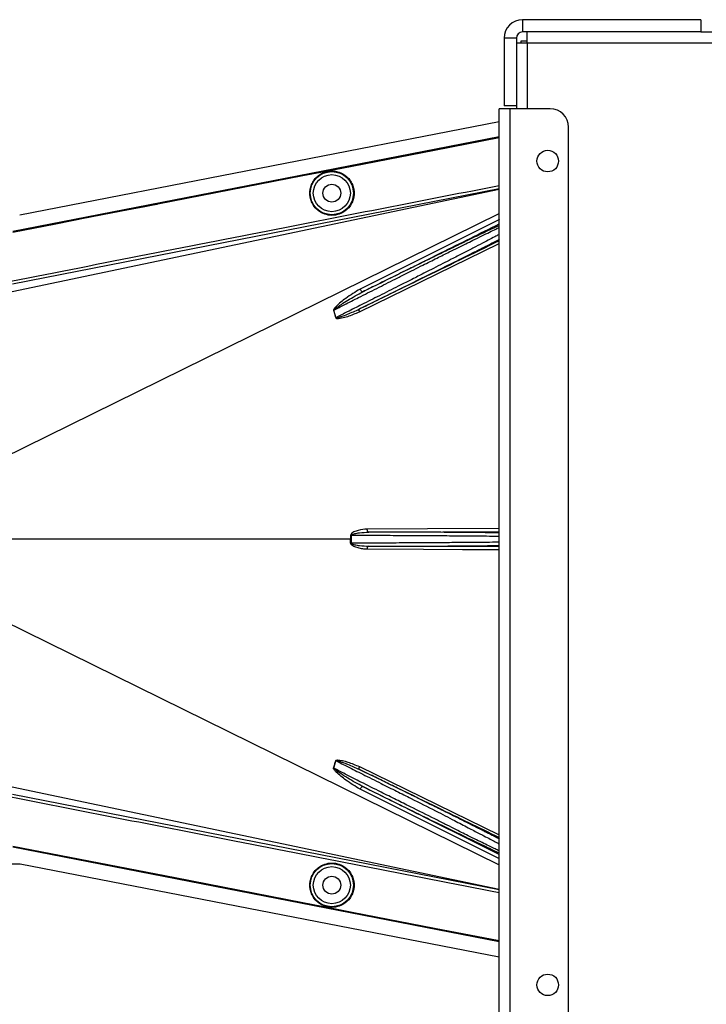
# Model space of a CAD drawing. Header units: inches. Extents: x -3977 to 448, y -4288 to 2176.
# Tile 169 of 206: x -1384 to -1272, y -569 to -409. Entities that reach past the tile are written whole.
import ezdxf

# ---------------------------------------------------------------- set-up
doc = ezdxf.new("R2010")
doc.units = ezdxf.units.IN
doc.header["$MEASUREMENT"] = 0

msp = doc.modelspace()

# ---------------------------------------------------------------- linework, layer by layer
at = {"color": 7, "linetype": 'Continuous', "lineweight": 25}
for p, q in [((-1301.798, -408.922), (-1301.798, -410.922)), ((-1272.798, -408.922), (-1301.798, -408.922)), ((-1272.798, -408.922), (-1272.798, -410.922)), ((-1272.798, -410.922), (-1301.798, -410.922)), ((-1301.048, -412.672), (-1301.048, -410.922)), ((-1272.798, -410.922), (-1271.048, -410.922)), ((-1302.798, -411.922), (-1304.798, -411.922)), ((-1304.798, -411.922), (-1304.798, -422.922)), ((-1302.798, -411.922), (-1302.798, -422.922)), ((-1302.798, -412.672), (-1301.048, -412.672)), ((-1302.048, -412.422), (-1302.048, -412.672)), ((-1301.048, -412.422), (-1302.048, -412.422)), ((-1305.598, -708.422), (-1305.598, -423.422)), ((-1303.798, -423.422), (-1305.598, -423.422)), ((-1302.798, -422.922), (-1304.798, -422.922)), ((-1303.798, -708.422), (-1303.798, -423.422)), ((-1297.298, -423.422), (-1303.798, -423.422)), ((-1302.798, -422.922), (-1302.798, -423.422)), ((-1294.298, -705.422), (-1294.298, -426.422))]:
    msp.add_line(p, q, dxfattribs=at)
at = {"color": 8, "linetype": 'Continuous', "lineweight": 25}
for q in [(-1301.048, -423.422), (-1271.048, -412.672)]:
    msp.add_line((-1301.048, -412.672), q, dxfattribs=at)
at = {"color": 2, "linetype": 'Continuous', "lineweight": 25}
for p, q in [((-1383.54, -440.656), (-1305.598, -425.489)), ((-1329.502, -432.776), (-1329.511, -432.733)), ((-1337.491, -434.331), (-1337.499, -434.288)), ((-1384.77, -453.124), (-1305.598, -436.469)), ((-1305.598, -436.428), (-1384.719, -451.94)), ((-1386.363, -480.241), (-1305.598, -440.46)), ((-1305.529, -441.441), (-1328.195, -452.734)), ((-1328.326, -456.439), (-1305.598, -445.349)), ((-1332.127, -457.378), (-1332.491, -456.173)), ((-1329.622, -492.791), (-1324.798, -492.786)), ((-1329.74, -493.422), (-1386.797, -493.422)), ((-1329.74, -493.422), (-1329.621, -493.422)), ((-1324.798, -494.058), (-1329.622, -494.053)), ((-1386.363, -506.602), (-1305.598, -546.384)), ((-1332.491, -530.671), (-1332.127, -529.466)), ((-1328.326, -530.405), (-1305.598, -541.495)), ((-1384.77, -533.719), (-1305.598, -550.374)), ((-1384.719, -534.904), (-1305.598, -550.416)), ((-1305.529, -545.403), (-1328.195, -534.11)), ((-1385.58, -546.235), (-1383.45, -546.204)), ((-1383.45, -546.205), (-1305.598, -561.355)), ((-1337.491, -552.513), (-1337.499, -552.556)), ((-1329.502, -554.068), (-1329.511, -554.111))]:
    msp.add_line(p, q, dxfattribs=at)
at = {"color": 2, "linetype": 'Continuous', "lineweight": 25, "flags": 128}
for points in [[(-1384.668, -443.314), (-1340.358, -434.694), (-1305.598, -427.927)], [(-1384.662, -443.345), (-1340.369, -434.727), (-1305.598, -427.958)], [(-1329.511, -432.733), (-1316.103, -430.123), (-1305.598, -428.077)], [(-1305.598, -428.122), (-1318.968, -430.725), (-1329.502, -432.776)], [(-1337.499, -434.288), (-1333.026, -433.417), (-1329.511, -432.733)], [(-1329.502, -432.776), (-1333.976, -433.647), (-1337.491, -434.331)], [(-1384.668, -443.464), (-1377.955, -442.159), (-1372.355, -441.069), (-1367.868, -440.197), (-1365.233, -439.684), (-1363.224, -439.293), (-1361.841, -439.024), (-1361.214, -438.902), (-1361.113, -438.883), (-1361.091, -438.878), (-1361.085, -438.877), (-1361.085, -438.877), (-1361.084, -438.877), (-1361.084, -438.877), (-1361.084, -438.877), (-1361.085, -438.877), (-1361.085, -438.877), (-1361.085, -438.877), (-1361.085, -438.877), (-1361.084, -438.877), (-1361.084, -438.877), (-1337.499, -434.288)], [(-1337.491, -434.331), (-1363.905, -439.471), (-1384.66, -443.508)], [(-1327.747, -453.17), (-1327.794, -453.179), (-1327.849, -453.166), (-1327.909, -453.132), (-1327.973, -453.079), (-1328.036, -453.009), (-1328.096, -452.925), (-1328.15, -452.832), (-1328.195, -452.734)], [(-1328.318, -455.979), (-1328.347, -456.003), (-1328.369, -456.039), (-1328.383, -456.086), (-1328.389, -456.144), (-1328.386, -456.21), (-1328.374, -456.283), (-1328.354, -456.36), (-1328.326, -456.439)], [(-1305.598, -491.685), (-1317.256, -491.74), (-1327.044, -491.787)], [(-1329.622, -492.791), (-1329.637, -492.791), (-1329.652, -492.791), (-1329.667, -492.791), (-1329.682, -492.791), (-1329.697, -492.791), (-1329.712, -492.791), (-1329.726, -492.791), (-1329.74, -492.791)], [(-1326.805, -492.287), (-1326.852, -492.276), (-1326.896, -492.247), (-1326.938, -492.201), (-1326.974, -492.139), (-1327.003, -492.063), (-1327.026, -491.977), (-1327.04, -491.884), (-1327.044, -491.787)], [(-1326.805, -492.287), (-1314.761, -492.229), (-1305.598, -492.186)], [(-1329.74, -494.052), (-1329.726, -494.053), (-1329.712, -494.053), (-1329.697, -494.053), (-1329.682, -494.053), (-1329.667, -494.053), (-1329.652, -494.053), (-1329.637, -494.053), (-1329.622, -494.053)], [(-1327.044, -495.057), (-1327.04, -494.96), (-1327.026, -494.866), (-1327.003, -494.78), (-1326.974, -494.705), (-1326.938, -494.643), (-1326.896, -494.596), (-1326.852, -494.567), (-1326.805, -494.557)], [(-1305.598, -494.658), (-1317.342, -494.602), (-1326.805, -494.557)], [(-1305.598, -495.159), (-1311.536, -495.131), (-1317.878, -495.1), (-1327.044, -495.057)], [(-1328.326, -530.405), (-1328.354, -530.484), (-1328.374, -530.561), (-1328.386, -530.633), (-1328.389, -530.699), (-1328.383, -530.757), (-1328.369, -530.805), (-1328.347, -530.841), (-1328.318, -530.864)], [(-1328.195, -534.11), (-1328.15, -534.012), (-1328.096, -533.918), (-1328.036, -533.835), (-1327.973, -533.764), (-1327.909, -533.711), (-1327.849, -533.677), (-1327.794, -533.665), (-1327.747, -533.674)], [(-1384.668, -543.379), (-1358.253, -548.517), (-1337.499, -552.556)], [(-1305.598, -558.917), (-1349.853, -550.302), (-1384.668, -543.529)], [(-1305.598, -558.885), (-1349.86, -550.269), (-1384.662, -543.499)], [(-1384.66, -543.336), (-1358.245, -548.474), (-1337.491, -552.513)], [(-1337.491, -552.513), (-1333.017, -553.383), (-1329.502, -554.068)], [(-1337.499, -552.556), (-1333.026, -553.427), (-1329.511, -554.111)], [(-1329.511, -554.111), (-1316.103, -556.721), (-1305.598, -558.767)], [(-1329.502, -554.068), (-1316.094, -556.678), (-1305.598, -558.722)]]:
    msp.add_lwpolyline(points, dxfattribs=at)
at = {"color": 7, "linetype": 'Continuous', "lineweight": 25}
for centre in [(-1297.698, -431.922), (-1297.698, -565.922)]:
    msp.add_circle(centre, 1.75, dxfattribs=at)
at = {"color": 2, "linetype": 'Continuous', "lineweight": 25}
for centre, radius in [((-1332.798, -437.142), 3.509), ((-1332.798, -437.142), 3.012), ((-1332.798, -437.142), 1.45), ((-1332.798, -549.701), 3.509), ((-1332.798, -549.701), 3.012), ((-1332.798, -549.701), 1.45)]:
    msp.add_circle(centre, radius, dxfattribs=at)
at = {"color": 7, "linetype": 'Continuous', "lineweight": 25}
for centre, radius, start, end in [((-1301.798, -411.922), 3, 90, 180), ((-1301.798, -411.922), 1, 90, 180), ((-1297.298, -426.422), 3, 0, 90)]:
    msp.add_arc(centre, radius, start, end, dxfattribs=at)
at = {"color": 2, "linetype": 'Continuous', "lineweight": 25}
for centre, radius, start, end in [((-1331.416, -458.832), 2.868, 112.02204, 112.7694), ((-1331.006, -461.168), 3.952, 106.4795, 107.15605), ((-1331.006, -525.676), 3.952, 252.84395, 253.5205), ((-1331.416, -528.012), 2.868, 247.2306, 247.97796)]:
    msp.add_arc(centre, radius, start, end, dxfattribs=at)
for points, knots in [([(-1336.381, -437.142), (-1336.37, -436.924), (-1336.345, -436.449), (-1336.114, -435.701), (-1335.666, -434.915), (-1334.937, -434.19), (-1333.942, -433.665), (-1332.777, -433.472), (-1331.612, -433.665), (-1330.617, -434.19), (-1329.888, -434.915), (-1329.44, -435.701), (-1329.21, -436.449), (-1329.184, -436.924), (-1329.173, -437.142)], [0, 0, 0, 0, 0.0563094, 0.122835, 0.200993, 0.2913236, 0.3924071, 0.5, 0.6075929, 0.7086764, 0.799007, 0.877165, 0.9436906, 1, 1, 1, 1]), ([(-1384.962, -451.448), (-1370.123, -448.531), (-1343.67, -443.33), (-1317.213, -438.158), (-1305.598, -435.887)], [0, 0, 0, 0, 0.5610005, 1, 1, 1, 1]), ([(-1329.173, -437.142), (-1329.184, -437.36), (-1329.21, -437.836), (-1329.44, -438.583), (-1329.888, -439.369), (-1330.617, -440.095), (-1331.612, -440.619), (-1332.777, -440.812), (-1333.942, -440.619), (-1334.937, -440.095), (-1335.666, -439.369), (-1336.114, -438.583), (-1336.345, -437.836), (-1336.37, -437.36), (-1336.381, -437.142)], [0, 0, 0, 0, 0.0563094, 0.122835, 0.200993, 0.2913236, 0.3924071, 0.5, 0.6075929, 0.7086764, 0.799007, 0.877165, 0.9436906, 1, 1, 1, 1]), ([(-1332.491, -456.173), (-1331.919, -455.88), (-1330.597, -455.204), (-1328.263, -454.018), (-1325.486, -452.621), (-1322.937, -451.336), (-1320.932, -450.327), (-1319.434, -449.572), (-1317.698, -448.702), (-1315.747, -447.726), (-1313.853, -446.779), (-1312.305, -446.01), (-1311.024, -445.376), (-1309.162, -444.456), (-1307.458, -443.616), (-1306.163, -442.991), (-1305.763, -442.803), (-1305.598, -442.726)], [0, 0, 0, 0, 0.0557971, 0.1290266, 0.2196819, 0.3120848, 0.3631435, 0.4059713, 0.4530245, 0.5290433, 0.5979208, 0.6491742, 0.6988049, 0.7468443, 0.8814757, 0.9510725, 1, 1, 1, 1]), ([(-1327.747, -453.17), (-1323.516, -451.064), (-1316.133, -447.391), (-1308.749, -443.716), (-1305.598, -442.148)], [0, 0, 0, 0, 0.5731695, 1, 1, 1, 1]), ([(-1305.598, -442.395), (-1305.742, -442.461), (-1305.948, -442.557), (-1306.227, -442.688), (-1306.352, -442.747), (-1306.406, -442.773), (-1306.446, -442.792), (-1306.556, -442.844), (-1306.952, -443.031), (-1307.666, -443.37), (-1308.615, -443.824), (-1309.522, -444.26), (-1310.404, -444.685), (-1311.348, -445.141), (-1312.352, -445.628), (-1313.794, -446.328), (-1315.605, -447.209), (-1317.878, -448.319), (-1320.286, -449.498), (-1322.918, -450.79), (-1325.461, -452.042), (-1327.052, -452.827), (-1327.747, -453.17)], [0, 0, 0, 0, 0.0441158, 0.0631494, 0.0706998, 0.0749225, 0.0762757, 0.0802267, 0.1010313, 0.1668896, 0.225724, 0.270379, 0.3151425, 0.3605531, 0.4066245, 0.4529883, 0.5500771, 0.6312025, 0.7209691, 0.8241315, 0.9232766, 1, 1, 1, 1]), ([(-1305.598, -443.854), (-1305.758, -443.94), (-1306.14, -444.146), (-1307.062, -444.631), (-1308.308, -445.283), (-1309.808, -446.058), (-1311.508, -446.933), (-1313.174, -447.789), (-1314.778, -448.608), (-1316.201, -449.333), (-1317.784, -450.138), (-1319.68, -451.109), (-1322.169, -452.367), (-1325, -453.794), (-1327.783, -455.192), (-1330.146, -456.381), (-1331.517, -457.071), (-1332.127, -457.378)], [0, 0, 0, 0, 0.0482365, 0.1152897, 0.1842348, 0.2563186, 0.3260132, 0.3959118, 0.4455931, 0.4977478, 0.5420368, 0.603285, 0.6817737, 0.776956, 0.8661493, 0.9404978, 1, 1, 1, 1]), ([(-1328.318, -455.979), (-1327.344, -455.501), (-1325.256, -454.475), (-1322.143, -452.94), (-1319.146, -451.458), (-1316.136, -449.965), (-1313.19, -448.499), (-1310.672, -447.239), (-1308.551, -446.172), (-1306.826, -445.299), (-1305.93, -444.838), (-1305.519, -444.627)], [0, 0, 0, 0, 0.1075139, 0.2303747, 0.3399795, 0.4407806, 0.5761129, 0.698189, 0.7797257, 0.8989882, 1, 1, 1, 1]), ([(-1305.598, -444.905), (-1309.828, -446.967), (-1317.404, -450.659), (-1324.975, -454.35), (-1328.318, -455.979)], [0, 0, 0, 0, 0.558469, 1, 1, 1, 1]), ([(-1328.195, -452.734), (-1328.986, -453.217), (-1330.351, -454.05), (-1331.74, -455.182), (-1332.366, -455.855), (-1332.496, -456.067), (-1332.525, -456.145), (-1332.528, -456.173), (-1332.526, -456.183), (-1332.526, -456.187)], [0, 0, 0, 0, 0.5029861, 0.8674561, 0.9562554, 0.986531, 0.994753, 0.9981691, 1, 1, 1, 1]), ([(-1332.491, -456.173), (-1332.492, -456.171), (-1332.492, -456.166), (-1332.492, -456.157), (-1332.487, -456.139), (-1332.427, -456.055), (-1332.295, -455.955), (-1332.075, -455.784), (-1331.73, -455.544), (-1331.102, -455.125), (-1329.779, -454.277), (-1328.582, -453.625), (-1327.747, -453.17)], [0, 0, 0, 0, 0.0010741, 0.0021709, 0.0045573, 0.0104098, 0.0556879, 0.0929528, 0.1604429, 0.2818086, 0.4986546, 1, 1, 1, 1]), ([(-1332.526, -456.187), (-1332.453, -456.409), (-1332.324, -456.807), (-1332.218, -457.213), (-1332.171, -457.391)], [0, 0, 0, 0, 0.5599586, 1, 1, 1, 1]), ([(-1332.171, -457.391), (-1332.162, -457.413), (-1332.144, -457.456), (-1332.061, -457.498), (-1331.912, -457.513), (-1331.615, -457.505), (-1331.034, -457.402), (-1329.889, -457.11), (-1328.951, -456.707), (-1328.326, -456.439)], [0, 0, 0, 0, 0.0152758, 0.0305323, 0.0634754, 0.1262277, 0.2512207, 0.5011926, 1, 1, 1, 1]), ([(-1332.127, -457.378), (-1332.126, -457.381), (-1332.125, -457.386), (-1332.121, -457.394), (-1332.114, -457.4), (-1332.095, -457.41), (-1332.035, -457.415), (-1331.899, -457.393), (-1331.615, -457.321), (-1331.047, -457.134), (-1329.916, -456.714), (-1328.956, -456.273), (-1328.319, -455.98)], [0, 0, 0, 0, 0.0020234, 0.0039613, 0.0059873, 0.008217, 0.0197297, 0.050125, 0.1118242, 0.2383477, 0.493618, 1, 1, 1, 1]), ([(-1327.044, -491.787), (-1327.536, -491.826), (-1328.274, -491.885), (-1329.11, -492.174), (-1329.49, -492.403), (-1329.694, -492.582), (-1329.725, -492.722), (-1329.74, -492.791)], [0, 0, 0, 0, 0.4983599, 0.7494053, 0.8749278, 0.9384803, 1, 1, 1, 1]), ([(-1329.74, -492.791), (-1329.74, -492.909), (-1329.74, -493.119), (-1329.74, -493.329), (-1329.74, -493.422)], [0, 0, 0, 0, 0.56, 1, 1, 1, 1]), ([(-1329.622, -492.791), (-1329.621, -492.782), (-1329.619, -492.763), (-1329.597, -492.727), (-1329.433, -492.594), (-1328.983, -492.5), (-1328.079, -492.329), (-1327.315, -492.304), (-1326.805, -492.287)], [0, 0, 0, 0, 0.0089156, 0.0183587, 0.040761, 0.2203798, 0.4805661, 1, 1, 1, 1]), ([(-1329.621, -493.422), (-1329.621, -493.304), (-1329.621, -493.094), (-1329.622, -492.884), (-1329.622, -492.791)], [0, 0, 0, 0, 0.56, 1, 1, 1, 1]), ([(-1305.598, -492.403), (-1305.741, -492.399), (-1305.964, -492.394), (-1306.286, -492.388), (-1306.445, -492.385), (-1306.509, -492.384), (-1306.541, -492.383), (-1306.686, -492.381), (-1306.967, -492.376), (-1307.408, -492.37), (-1307.879, -492.364), (-1308.405, -492.357), (-1309.109, -492.349), (-1310.062, -492.34), (-1311.209, -492.33), (-1312.398, -492.322), (-1313.81, -492.313), (-1315.407, -492.305), (-1317.274, -492.298), (-1318.94, -492.293), (-1320.774, -492.289), (-1322.717, -492.286), (-1324.818, -492.285), (-1326.186, -492.286), (-1326.805, -492.287)], [0, 0, 0, 0, 0.0473413, 0.0736066, 0.083485, 0.0876104, 0.0894696, 0.0911932, 0.1231599, 0.1551202, 0.1870751, 0.2190251, 0.2558284, 0.3138028, 0.378261, 0.4321513, 0.4844626, 0.5705271, 0.6369885, 0.712239, 0.7663222, 0.8473546, 0.9308392, 1, 1, 1, 1]), ([(-1324.798, -492.786), (-1323.489, -492.793), (-1320.871, -492.808), (-1317.095, -492.83), (-1313.616, -492.853), (-1310.559, -492.875), (-1308.08, -492.898), (-1306.367, -492.917), (-1305.813, -492.929), (-1305.598, -492.934)], [0, 0, 0, 0, 0.15072163, 0.30144327, 0.4521649, 0.60288654, 0.75360817, 0.9043298, 1, 1, 1, 1]), ([(-1329.74, -494.052), (-1329.74, -493.935), (-1329.74, -493.725), (-1329.74, -493.514), (-1329.74, -493.422)], [0, 0, 0, 0, 0.5599984, 1, 1, 1, 1]), ([(-1327.044, -495.057), (-1327.291, -495.046), (-1327.783, -495.025), (-1328.398, -494.894), (-1328.874, -494.747), (-1329.222, -494.601), (-1329.478, -494.453), (-1329.639, -494.301), (-1329.721, -494.189), (-1329.734, -494.097), (-1329.74, -494.052)], [0, 0, 0, 0, 0.24942577, 0.49814651, 0.63131575, 0.74845402, 0.87381239, 0.91911672, 0.9603769, 1, 1, 1, 1]), ([(-1329.622, -494.053), (-1329.622, -493.935), (-1329.621, -493.725), (-1329.621, -493.514), (-1329.621, -493.422)], [0, 0, 0, 0, 0.56, 1, 1, 1, 1]), ([(-1329.622, -494.053), (-1329.621, -494.062), (-1329.619, -494.081), (-1329.597, -494.117), (-1329.529, -494.174), (-1329.346, -494.251), (-1328.937, -494.364), (-1328.073, -494.507), (-1327.313, -494.537), (-1326.806, -494.557)], [0, 0, 0, 0, 0.0089627, 0.0184522, 0.040975, 0.0975574, 0.2215224, 0.4810232, 1, 1, 1, 1]), ([(-1326.805, -494.557), (-1326.537, -494.557), (-1325.996, -494.558), (-1325.178, -494.558), (-1324.348, -494.558), (-1323.037, -494.557), (-1321.765, -494.556), (-1320.701, -494.554), (-1320.347, -494.554), (-1320.214, -494.553), (-1320.152, -494.553), (-1319.74, -494.552), (-1318.964, -494.551), (-1317.84, -494.547), (-1316.87, -494.544), (-1315.914, -494.54), (-1314.843, -494.536), (-1313.461, -494.528), (-1311.905, -494.519), (-1310.36, -494.507), (-1309.012, -494.494), (-1307.934, -494.481), (-1307.122, -494.47), (-1306.508, -494.46), (-1305.992, -494.451), (-1305.732, -494.444), (-1305.598, -494.441)], [0, 0, 0, 0, 0.0300156, 0.0604248, 0.0912274, 0.1224229, 0.2066014, 0.233491, 0.2431309, 0.2469994, 0.2486957, 0.2502335, 0.2941513, 0.338059, 0.3819582, 0.4101529, 0.4547398, 0.515714, 0.5893869, 0.6686148, 0.7459431, 0.8118241, 0.8680717, 0.914365, 0.9558471, 1, 1, 1, 1]), ([(-1305.598, -493.91), (-1305.813, -493.914), (-1306.367, -493.927), (-1308.08, -493.946), (-1310.559, -493.969), (-1313.616, -493.991), (-1317.095, -494.013), (-1320.871, -494.036), (-1323.489, -494.051), (-1324.798, -494.058)], [0, 0, 0, 0, 0.0956702, 0.2463918, 0.3971135, 0.5478351, 0.6985567, 0.8492784, 1, 1, 1, 1]), ([(-1332.526, -530.657), (-1332.457, -530.445), (-1332.327, -530.048), (-1332.221, -529.642), (-1332.171, -529.453)], [0, 0, 0, 0, 0.5320089, 1, 1, 1, 1]), ([(-1332.171, -529.453), (-1332.168, -529.444), (-1332.162, -529.425), (-1332.136, -529.392), (-1332.051, -529.342), (-1331.386, -529.292), (-1330.111, -529.673), (-1328.953, -530.148), (-1328.326, -530.405)], [0, 0, 0, 0, 0.0062895, 0.0128488, 0.0284102, 0.0757073, 0.4997845, 1, 1, 1, 1]), ([(-1332.127, -529.466), (-1332.126, -529.463), (-1332.125, -529.458), (-1332.121, -529.45), (-1332.114, -529.444), (-1332.103, -529.438), (-1332.086, -529.433), (-1331.964, -529.426), (-1331.766, -529.486), (-1331.428, -529.581), (-1330.925, -529.756), (-1329.861, -530.154), (-1328.957, -530.57), (-1328.318, -530.864)], [0, 0, 0, 0, 0.002002, 0.0039182, 0.0059178, 0.0081145, 0.0132777, 0.0194868, 0.0994036, 0.1644525, 0.2820291, 0.4928409, 1, 1, 1, 1]), ([(-1332.127, -529.466), (-1331.497, -529.783), (-1330.077, -530.497), (-1327.624, -531.731), (-1325.796, -532.65), (-1324.798, -533.152)], [0, 0, 0, 0, 0.26571856, 0.59905503, 1, 1, 1, 1]), ([(-1328.195, -534.11), (-1328.982, -533.63), (-1330.339, -532.802), (-1331.729, -531.672), (-1332.377, -531.021), (-1332.513, -530.798), (-1332.532, -530.716), (-1332.532, -530.68), (-1332.528, -530.664), (-1332.526, -530.657)], [0, 0, 0, 0, 0.49871053, 0.85962412, 0.95470066, 0.98237053, 0.99206952, 0.9961825, 1, 1, 1, 1]), ([(-1327.747, -533.674), (-1328.581, -533.219), (-1329.84, -532.533), (-1331.227, -531.639), (-1331.91, -531.176), (-1332.24, -530.937), (-1332.393, -530.807), (-1332.462, -530.741), (-1332.487, -530.705), (-1332.492, -530.687), (-1332.492, -530.677), (-1332.492, -530.673), (-1332.491, -530.671)], [0, 0, 0, 0, 0.5009066, 0.755241, 0.8820707, 0.9446164, 0.9748532, 0.9894631, 0.9953788, 0.9977943, 0.9989073, 1, 1, 1, 1]), ([(-1324.798, -534.57), (-1325.889, -534.021), (-1327.853, -533.032), (-1330.426, -531.727), (-1331.871, -530.988), (-1332.491, -530.671)], [0, 0, 0, 0, 0.415954, 0.7493023, 1, 1, 1, 1]), ([(-1305.519, -542.217), (-1305.758, -542.094), (-1306.101, -541.917), (-1306.569, -541.678), (-1306.789, -541.566), (-1306.895, -541.512), (-1306.954, -541.482), (-1307.223, -541.345), (-1307.681, -541.113), (-1308.301, -540.799), (-1308.711, -540.592), (-1308.926, -540.484), (-1309, -540.446), (-1309.029, -540.431), (-1309.366, -540.262), (-1310.192, -539.846), (-1311.534, -539.173), (-1313.081, -538.4), (-1314.799, -537.544), (-1316.616, -536.641), (-1318.573, -535.67), (-1320.361, -534.784), (-1322.292, -533.83), (-1324.317, -532.832), (-1326.389, -531.812), (-1327.73, -531.153), (-1328.318, -530.864)], [0, 0, 0, 0, 0.0612189, 0.0880704, 0.1005426, 0.1065388, 0.1094768, 0.1123746, 0.159691, 0.195523, 0.2196359, 0.2272587, 0.2299562, 0.2314913, 0.2319099, 0.2834138, 0.3575026, 0.4213474, 0.4874233, 0.5724059, 0.6379681, 0.7128717, 0.7733539, 0.8517162, 0.9349551, 1, 1, 1, 1]), ([(-1328.318, -530.864), (-1324.063, -532.938), (-1316.492, -536.629), (-1308.916, -540.322), (-1305.598, -541.939)], [0, 0, 0, 0, 0.56194848, 1, 1, 1, 1]), ([(-1324.798, -533.152), (-1323.95, -533.578), (-1322.313, -534.401), (-1319.309, -535.897), (-1316.095, -537.513), (-1313.018, -539.111), (-1311.009, -540.171), (-1309.71, -540.836), (-1308.846, -541.28), (-1307.574, -541.934), (-1306.319, -542.585), (-1305.788, -542.878), (-1305.598, -542.983)], [0, 0, 0, 0, 0.1017255, 0.1964396, 0.3646609, 0.5050091, 0.6175958, 0.6698671, 0.7212359, 0.7717327, 0.9180818, 1, 1, 1, 1]), ([(-1327.747, -533.674), (-1326.398, -534.339), (-1323.7, -535.67), (-1319.667, -537.65), (-1315.809, -539.536), (-1312.196, -541.293), (-1309.054, -542.811), (-1306.715, -543.93), (-1305.918, -544.298), (-1305.598, -544.446)], [0, 0, 0, 0, 0.1470691, 0.2942244, 0.4413249, 0.5884811, 0.7425096, 0.8965522, 1, 1, 1, 1]), ([(-1305.598, -544.696), (-1309.656, -542.676), (-1317.04, -539.002), (-1324.422, -535.328), (-1327.747, -533.674)], [0, 0, 0, 0, 0.5496523, 1, 1, 1, 1]), ([(-1305.598, -544.108), (-1305.791, -544.016), (-1306.326, -543.763), (-1308.034, -542.936), (-1310.018, -541.972), (-1311.744, -541.107), (-1312.989, -540.473), (-1314.438, -539.739), (-1316.744, -538.578), (-1319.411, -537.254), (-1322.37, -535.789), (-1323.971, -534.986), (-1324.798, -534.57)], [0, 0, 0, 0, 0.0828469, 0.2288803, 0.3818909, 0.4370696, 0.498517, 0.5662656, 0.6403395, 0.8073374, 0.9004804, 1, 1, 1, 1]), ([(-1305.598, -550.956), (-1320.393, -548.064), (-1346.851, -542.892), (-1373.303, -537.689), (-1384.962, -535.395)], [0, 0, 0, 0, 0.5592139, 1, 1, 1, 1]), ([(-1336.381, -549.701), (-1336.37, -549.483), (-1336.345, -549.008), (-1336.114, -548.26), (-1335.666, -547.474), (-1334.937, -546.749), (-1333.942, -546.224), (-1332.777, -546.031), (-1331.612, -546.224), (-1330.617, -546.749), (-1329.888, -547.474), (-1329.44, -548.26), (-1329.21, -549.008), (-1329.184, -549.483), (-1329.173, -549.701)], [0, 0, 0, 0, 0.05630938, 0.12283496, 0.200993, 0.29132358, 0.3924071, 0.5, 0.6075929, 0.70867642, 0.799007, 0.87716504, 0.94369062, 1, 1, 1, 1]), ([(-1329.173, -549.701), (-1329.184, -549.919), (-1329.21, -550.395), (-1329.44, -551.142), (-1329.888, -551.928), (-1330.617, -552.654), (-1331.612, -553.178), (-1332.777, -553.371), (-1333.942, -553.178), (-1334.937, -552.654), (-1335.666, -551.928), (-1336.114, -551.142), (-1336.345, -550.395), (-1336.37, -549.919), (-1336.381, -549.701)], [0, 0, 0, 0, 0.0563094, 0.122835, 0.200993, 0.2913236, 0.3924071, 0.5, 0.6075929, 0.7086764, 0.799007, 0.877165, 0.9436906, 1, 1, 1, 1])]:
    msp.add_open_spline(points, degree=3, knots=knots, dxfattribs=at)

doc.saveas('drawing.dxf')
